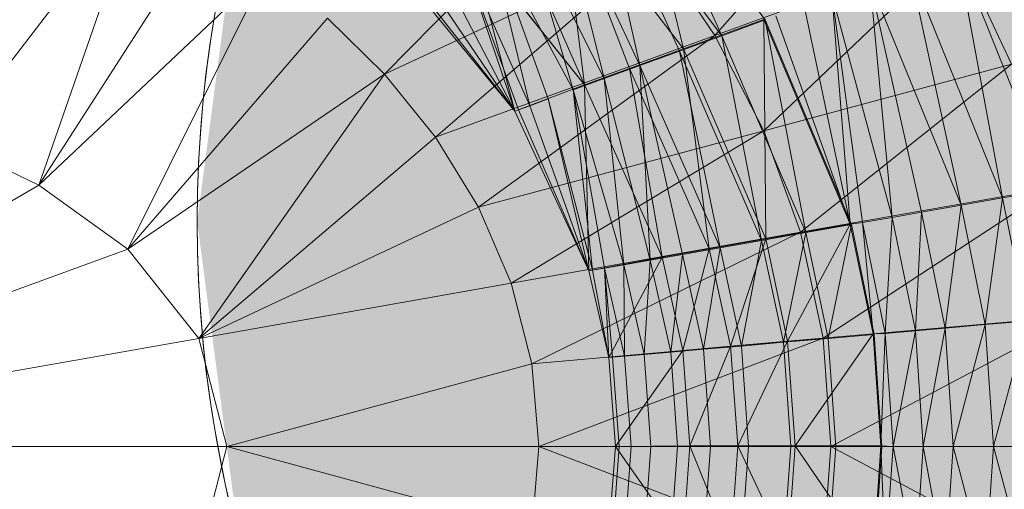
# Model space of a CAD drawing. Header units: metres. Extents: x 397.7 to 427.5, y 12.7 to 28.4.
# Tile 64 of 147: x 408.0989 to 408.1791, y 26.3077 to 26.3459. Entities that reach past the tile are written whole.
import ezdxf

# ---------------------------------------------------------------- set-up
doc = ezdxf.new("R2010")
doc.units = ezdxf.units.M
doc.layers.add('A-DETL-____-MBND', color=7, linetype='Continuous', lineweight=18)
doc.layers.add('A-DETL-GENF-OTLN', color=7, linetype='Continuous', lineweight=18)

# ---------------------------------------------------------------- blocks, each defined once
blk = doc.blocks.new('Family - Inodor P3-156643-06_ENLLUMENAT_P3')
at = {"layer": 'A-DETL-____-MBND', "color": 253, "true_color": 0xaaaaaa}
for p, q in [((0.602809, 0.233348), (0.617039, 0.249384)), ((0.600262, 0.232256), (0.596298, 0.248891)), ((0.600262, 0.232256), (0.596298, 0.248891)), ((0.603385, 0.233331), (0.596408, 0.248887)), ((0.606929, 0.23462), (0.596408, 0.248887)), ((0.603385, 0.233331), (0.596408, 0.248887)), ((0.575915, 0.230208), (0.592466, 0.246977)), ((0.603385, 0.233331), (0.593141, 0.247002)), ((0.596724, 0.230906), (0.593141, 0.247002)), ((0.603385, 0.233331), (0.593141, 0.247002)), ((0.599948, 0.23208), (0.593141, 0.247002)), ((0.599948, 0.23208), (0.593141, 0.247002)), ((0.596724, 0.230906), (0.593141, 0.247002)), ((0.600262, 0.232256), (0.590253, 0.2454)), ((0.592213, 0.229326), (0.590253, 0.2454)), ((0.600262, 0.232256), (0.590253, 0.2454)), ((0.595871, 0.230658), (0.590253, 0.2454)), ((0.595871, 0.230658), (0.590253, 0.2454)), ((0.592213, 0.229326), (0.590253, 0.2454)), ((0.556071, 0.245033), (0.540476, 0.224688)), ((0.54779, 0.221183), (0.556071, 0.245033)), ((0.596724, 0.230906), (0.589974, 0.245173)), ((0.593809, 0.229846), (0.589974, 0.245173)), ((0.596724, 0.230906), (0.589974, 0.245173)), ((0.593809, 0.229846), (0.589974, 0.245173)), ((0.592213, 0.229326), (0.586207, 0.243065)), ((0.592213, 0.229326), (0.586207, 0.243065)), ((0.593809, 0.229846), (0.587003, 0.243457)), ((0.591295, 0.228927), (0.587003, 0.243457)), ((0.593809, 0.229846), (0.587003, 0.243457)), ((0.591295, 0.228927), (0.587003, 0.243457)), ((0.561262, 0.24213), (0.54779, 0.221183)), ((0.591295, 0.228927), (0.584317, 0.241907)), ((0.587749, 0.22764), (0.584317, 0.241907)), ((0.589253, 0.228187), (0.584317, 0.241907)), ((0.591295, 0.228927), (0.584317, 0.241907)), ((0.589253, 0.228187), (0.584317, 0.241907)), ((0.587749, 0.22764), (0.584317, 0.241907)), ((0.587749, 0.22764), (0.581998, 0.240568)), ((0.586534, 0.227198), (0.581998, 0.240568)), ((0.587749, 0.22764), (0.581998, 0.240568)), ((0.586829, 0.227305), (0.581998, 0.240568)), ((0.586829, 0.227305), (0.581998, 0.240568)), ((0.586534, 0.227198), (0.581998, 0.240568)), ((0.586534, 0.227198), (0.582835, 0.241118)), ((0.592213, 0.229326), (0.582835, 0.241118)), ((0.586534, 0.227198), (0.582835, 0.241118)), ((0.582835, 0.241118), (0.592213, 0.229326)), ((0.592213, 0.229326), (0.582835, 0.241118)), ((0.622507, 0.240517), (0.602809, 0.233348)), ((0.622507, 0.240517), (0.606799, 0.225597)), ((0.626974, 0.231003), (0.622507, 0.240517)), ((0.597976, 0.240495), (0.575915, 0.230208)), ((0.580066, 0.22507), (0.597976, 0.240495)), ((0.602809, 0.233348), (0.597976, 0.240495)), ((0.626254, 0.220145), (0.622518, 0.240294)), ((0.630288, 0.220851), (0.622518, 0.240294)), ((0.626254, 0.220145), (0.622518, 0.240294)), ((0.586534, 0.227198), (0.580118, 0.239482)), ((0.586534, 0.227198), (0.580118, 0.239482)), ((0.56637, 0.238719), (0.54779, 0.221183)), ((0.555034, 0.215959), (0.56637, 0.238719)), ((0.586534, 0.227198), (0.577883, 0.238192)), ((0.586534, 0.227198), (0.577883, 0.238192)), ((0.586534, 0.227198), (0.578732, 0.238682)), ((0.586534, 0.227198), (0.578732, 0.238682)), ((0.626254, 0.220145), (0.618668, 0.238898)), ((0.622887, 0.219551), (0.618668, 0.238898)), ((0.626254, 0.220145), (0.618668, 0.238898)), ((0.622887, 0.219551), (0.618668, 0.238898)), ((0.577612, 0.238035), (0.586534, 0.227198)), ((0.586534, 0.227198), (0.577612, 0.238035)), ((0.577612, 0.238035), (0.586534, 0.227198)), ((0.586534, 0.227198), (0.577612, 0.238035)), ((0.622887, 0.219551), (0.615455, 0.237729)), ((0.617257, 0.218558), (0.615455, 0.237729)), ((0.622887, 0.219551), (0.615455, 0.237729)), ((0.619656, 0.218981), (0.615455, 0.237729)), ((0.619656, 0.218981), (0.615455, 0.237729)), ((0.617257, 0.218558), (0.615455, 0.237729)), ((0.617257, 0.218558), (0.612373, 0.236606)), ((0.613848, 0.218012), (0.612373, 0.236606)), ((0.617257, 0.218558), (0.612373, 0.236606)), ((0.614841, 0.218132), (0.612373, 0.236606)), ((0.614841, 0.218132), (0.612373, 0.236606)), ((0.613848, 0.218012), (0.612373, 0.236606)), ((0.613848, 0.218012), (0.610083, 0.235773)), ((0.613848, 0.218012), (0.610083, 0.235773)), ((0.613848, 0.218012), (0.607778, 0.234934)), ((0.613848, 0.218012), (0.607778, 0.234934)), ((0.571297, 0.234755), (0.555034, 0.215959)), ((0.575915, 0.230208), (0.571297, 0.234755)), ((0.606821, 0.234643), (0.600262, 0.232256)), ((0.600262, 0.232256), (0.606821, 0.234643)), ((0.606929, 0.23462), (0.603385, 0.233331)), ((0.603385, 0.233331), (0.606929, 0.23462)), ((0.613848, 0.218012), (0.606821, 0.234643)), ((0.606974, 0.2168), (0.606821, 0.234643)), ((0.613848, 0.218012), (0.606821, 0.234643)), ((0.606974, 0.2168), (0.606821, 0.234643)), ((0.610236, 0.217316), (0.606929, 0.23462)), ((0.61395, 0.217971), (0.606929, 0.23462)), ((0.610236, 0.217316), (0.606929, 0.23462)), ((0.602809, 0.233348), (0.580066, 0.22507)), ((0.583571, 0.219373), (0.602809, 0.233348)), ((0.603385, 0.233331), (0.599948, 0.23208)), ((0.599948, 0.23208), (0.603385, 0.233331)), ((0.606799, 0.225597), (0.602809, 0.233348)), ((0.610236, 0.217316), (0.603385, 0.233331)), ((0.606634, 0.216681), (0.603385, 0.233331)), ((0.610236, 0.217316), (0.603385, 0.233331)), ((0.606634, 0.216681), (0.603385, 0.233331)), ((0.600262, 0.232256), (0.595871, 0.230658)), ((0.595871, 0.230658), (0.600262, 0.232256)), ((0.599948, 0.23208), (0.596724, 0.230906)), ((0.596724, 0.230906), (0.599948, 0.23208)), ((0.606634, 0.216681), (0.599948, 0.23208)), ((0.603255, 0.216085), (0.599948, 0.23208)), ((0.606634, 0.216681), (0.599948, 0.23208)), ((0.603255, 0.216085), (0.599948, 0.23208)), ((0.606974, 0.2168), (0.600262, 0.232256)), ((0.602373, 0.215989), (0.600262, 0.232256)), ((0.606974, 0.2168), (0.600262, 0.232256)), ((0.602373, 0.215989), (0.600262, 0.232256)), ((0.596724, 0.230906), (0.593809, 0.229846)), ((0.593809, 0.229846), (0.596724, 0.230906)), ((0.603255, 0.216085), (0.596724, 0.230906)), ((0.597564, 0.215082), (0.596724, 0.230906)), ((0.603255, 0.216085), (0.596724, 0.230906)), ((0.600201, 0.215547), (0.596724, 0.230906)), ((0.600201, 0.215547), (0.596724, 0.230906)), ((0.597564, 0.215082), (0.596724, 0.230906)), ((0.626974, 0.231003), (0.606799, 0.225597)), ((0.626974, 0.231003), (0.609787, 0.217342)), ((0.575915, 0.230208), (0.555034, 0.215959)), ((0.560803, 0.208705), (0.575915, 0.230208)), ((0.580066, 0.22507), (0.575915, 0.230208)), ((0.595871, 0.230658), (0.592213, 0.229326)), ((0.592213, 0.229326), (0.595871, 0.230658)), ((0.602373, 0.215989), (0.595871, 0.230658)), ((0.598539, 0.215312), (0.595871, 0.230658)), ((0.602373, 0.215989), (0.595871, 0.230658)), ((0.598539, 0.215312), (0.595871, 0.230658)), ((0.592213, 0.229326), (0.586534, 0.227198)), ((0.586534, 0.227198), (0.592213, 0.229326)), ((0.593809, 0.229846), (0.591295, 0.228927)), ((0.591295, 0.228927), (0.593809, 0.229846)), ((0.592576, 0.214202), (0.592213, 0.229326)), ((0.598539, 0.215312), (0.592213, 0.229326)), ((0.592576, 0.214202), (0.592213, 0.229326)), ((0.598539, 0.215312), (0.592213, 0.229326)), ((0.598539, 0.215312), (0.592213, 0.229326)), ((0.597564, 0.215082), (0.593809, 0.229846)), ((0.595426, 0.214705), (0.593809, 0.229846)), ((0.597564, 0.215082), (0.593809, 0.229846)), ((0.595426, 0.214705), (0.593809, 0.229846)), ((0.592873, 0.214272), (0.591295, 0.228927)), ((0.595426, 0.214705), (0.591295, 0.228927)), ((0.595426, 0.214705), (0.591295, 0.228927)), ((0.59385, 0.214427), (0.591295, 0.228927)), ((0.59385, 0.214427), (0.591295, 0.228927)), ((0.592873, 0.214272), (0.591295, 0.228927)), ((0.589253, 0.228187), (0.587749, 0.22764)), ((0.587749, 0.22764), (0.589253, 0.228187)), ((0.592873, 0.214272), (0.589253, 0.228187)), ((0.592576, 0.214202), (0.589253, 0.228187)), ((0.592873, 0.214272), (0.589253, 0.228187)), ((0.592576, 0.214202), (0.589253, 0.228187)), ((0.586829, 0.227305), (0.586534, 0.227198)), ((0.586534, 0.227198), (0.586829, 0.227305)), ((0.592576, 0.214202), (0.586534, 0.227198)), ((0.592576, 0.214202), (0.586534, 0.227198)), ((0.586534, 0.227198), (0.592576, 0.214202)), ((0.592576, 0.214202), (0.586534, 0.227198)), ((0.587749, 0.22764), (0.586829, 0.227305)), ((0.586829, 0.227305), (0.587749, 0.22764)), ((0.592576, 0.214202), (0.586829, 0.227305)), ((0.592576, 0.214202), (0.586829, 0.227305)), ((0.592576, 0.214202), (0.587749, 0.22764)), ((0.592576, 0.214202), (0.587749, 0.22764)), ((0.606799, 0.225597), (0.583571, 0.219373)), ((0.606799, 0.225597), (0.586244, 0.213191)), ((0.609787, 0.217342), (0.606799, 0.225597)), ((0.54779, 0.221183), (0.540476, 0.224688)), ((0.580066, 0.22507), (0.560803, 0.208705)), ((0.583571, 0.219373), (0.580066, 0.22507)), ((0.54779, 0.221183), (0.510952, 0.199915)), ((0.555034, 0.215959), (0.54779, 0.221183)), ((0.630289, 0.220957), (0.609787, 0.217342)), ((0.630289, 0.220957), (0.61164, 0.208724)), ((0.630288, 0.220851), (0.626254, 0.220145)), ((0.626254, 0.220145), (0.630288, 0.220851)), ((0.626254, 0.220145), (0.622887, 0.219551)), ((0.622887, 0.219551), (0.626254, 0.220145)), ((0.624844, 0.209836), (0.626254, 0.220145)), ((0.624844, 0.209836), (0.626254, 0.220145)), ((0.62825, 0.210134), (0.626254, 0.220145)), ((0.62825, 0.210134), (0.626254, 0.220145)), ((0.583571, 0.219373), (0.560803, 0.208705)), ((0.586244, 0.213191), (0.583571, 0.219373)), ((0.619656, 0.218981), (0.617257, 0.218558)), ((0.617257, 0.218558), (0.619656, 0.218981)), ((0.619149, 0.209337), (0.619656, 0.218981)), ((0.619149, 0.209337), (0.619656, 0.218981)), ((0.622887, 0.219551), (0.619656, 0.218981)), ((0.619656, 0.218981), (0.622887, 0.219551)), ((0.621576, 0.20955), (0.619656, 0.218981)), ((0.621576, 0.20955), (0.619656, 0.218981)), ((0.621576, 0.20955), (0.622887, 0.219551)), ((0.621576, 0.20955), (0.622887, 0.219551)), ((0.624844, 0.209836), (0.622887, 0.219551)), ((0.624844, 0.209836), (0.622887, 0.219551)), ((0.614841, 0.218132), (0.613848, 0.218012)), ((0.613848, 0.218012), (0.614841, 0.218132)), ((0.617257, 0.218558), (0.614841, 0.218132)), ((0.614841, 0.218132), (0.617257, 0.218558)), ((0.616705, 0.209123), (0.614841, 0.218132)), ((0.615705, 0.20909), (0.614841, 0.218132)), ((0.616705, 0.209123), (0.614841, 0.218132)), ((0.615705, 0.20909), (0.614841, 0.218132)), ((0.616705, 0.209123), (0.617257, 0.218558)), ((0.616705, 0.209123), (0.617257, 0.218558)), ((0.619149, 0.209337), (0.617257, 0.218558)), ((0.619149, 0.209337), (0.617257, 0.218558)), ((0.609787, 0.217342), (0.586244, 0.213191)), ((0.609787, 0.217342), (0.587924, 0.206649)), ((0.610236, 0.217316), (0.606634, 0.216681)), ((0.606634, 0.216681), (0.610236, 0.217316)), ((0.613848, 0.218012), (0.606974, 0.2168)), ((0.606974, 0.2168), (0.613848, 0.218012)), ((0.6084, 0.208393), (0.610236, 0.217316)), ((0.6084, 0.208393), (0.610236, 0.217316)), ((0.608752, 0.208482), (0.613848, 0.218012)), ((0.608752, 0.208482), (0.613848, 0.218012)), ((0.61164, 0.208724), (0.609787, 0.217342)), ((0.61395, 0.217971), (0.610236, 0.217316)), ((0.610236, 0.217316), (0.61395, 0.217971)), ((0.612046, 0.208712), (0.610236, 0.217316)), ((0.612046, 0.208712), (0.610236, 0.217316)), ((0.612046, 0.208712), (0.61395, 0.217971)), ((0.612046, 0.208712), (0.61395, 0.217971)), ((0.615705, 0.20909), (0.613848, 0.218012)), ((0.615705, 0.20909), (0.613848, 0.218012)), ((0.615804, 0.209041), (0.61395, 0.217971)), ((0.606974, 0.2168), (0.602373, 0.215989)), ((0.602373, 0.215989), (0.606974, 0.2168)), ((0.606634, 0.216681), (0.603255, 0.216085)), ((0.603255, 0.216085), (0.606634, 0.216681)), ((0.604097, 0.208075), (0.606974, 0.2168)), ((0.604097, 0.208075), (0.606974, 0.2168)), ((0.604985, 0.208094), (0.606634, 0.216681)), ((0.604985, 0.208094), (0.606634, 0.216681)), ((0.6084, 0.208393), (0.606634, 0.216681)), ((0.6084, 0.208393), (0.606634, 0.216681)), ((0.608752, 0.208482), (0.606974, 0.2168)), ((0.608752, 0.208482), (0.606974, 0.2168)), ((0.555034, 0.215959), (0.510952, 0.199915)), ((0.560803, 0.208705), (0.555034, 0.215959)), ((0.602373, 0.215989), (0.598539, 0.215312)), ((0.598539, 0.215312), (0.602373, 0.215989)), ((0.603255, 0.216085), (0.600201, 0.215547)), ((0.600201, 0.215547), (0.603255, 0.216085)), ((0.600219, 0.207735), (0.602373, 0.215989)), ((0.600219, 0.207735), (0.602373, 0.215989)), ((0.601895, 0.207824), (0.603255, 0.216085)), ((0.601895, 0.207824), (0.603255, 0.216085)), ((0.604097, 0.208075), (0.602373, 0.215989)), ((0.604097, 0.208075), (0.602373, 0.215989)), ((0.604985, 0.208094), (0.603255, 0.216085)), ((0.604985, 0.208094), (0.603255, 0.216085)), ((0.598539, 0.215312), (0.592576, 0.214202)), ((0.592576, 0.214202), (0.598539, 0.215312)), ((0.594182, 0.207149), (0.598539, 0.215312)), ((0.594182, 0.207149), (0.598539, 0.215312)), ((0.597564, 0.215082), (0.595426, 0.214705)), ((0.595426, 0.214705), (0.597564, 0.215082)), ((0.597065, 0.207401), (0.597564, 0.215082)), ((0.597065, 0.207401), (0.597564, 0.215082)), ((0.600201, 0.215547), (0.597564, 0.215082)), ((0.597564, 0.215082), (0.600201, 0.215547)), ((0.599228, 0.207591), (0.597564, 0.215082)), ((0.599228, 0.207591), (0.597564, 0.215082)), ((0.600219, 0.207735), (0.598539, 0.215312)), ((0.598539, 0.215312), (0.600219, 0.207735)), ((0.600219, 0.207735), (0.598539, 0.215312)), ((0.599228, 0.207591), (0.600201, 0.215547)), ((0.599228, 0.207591), (0.600201, 0.215547)), ((0.601895, 0.207824), (0.600201, 0.215547)), ((0.601895, 0.207824), (0.600201, 0.215547)), ((0.592873, 0.214272), (0.592576, 0.214202)), ((0.592576, 0.214202), (0.592873, 0.214272)), ((0.594182, 0.207149), (0.592576, 0.214202)), ((0.594182, 0.207149), (0.592576, 0.214202)), ((0.592576, 0.214202), (0.594182, 0.207149)), ((0.594182, 0.207149), (0.592576, 0.214202)), ((0.59385, 0.214427), (0.592873, 0.214272)), ((0.592873, 0.214272), (0.59385, 0.214427)), ((0.594182, 0.207149), (0.592873, 0.214272)), ((0.594182, 0.207149), (0.592873, 0.214272)), ((0.595426, 0.214705), (0.59385, 0.214427)), ((0.59385, 0.214427), (0.595426, 0.214705)), ((0.595471, 0.207262), (0.59385, 0.214427)), ((0.594182, 0.207149), (0.59385, 0.214427)), ((0.595471, 0.207262), (0.59385, 0.214427)), ((0.594495, 0.207177), (0.59385, 0.214427)), ((0.594495, 0.207177), (0.59385, 0.214427)), ((0.594182, 0.207149), (0.59385, 0.214427)), ((0.597065, 0.207401), (0.595426, 0.214705)), ((0.595471, 0.207262), (0.595426, 0.214705)), ((0.597065, 0.207401), (0.595426, 0.214705)), ((0.595471, 0.207262), (0.595426, 0.214705)), ((0.586244, 0.213191), (0.560803, 0.208705)), ((0.587924, 0.206649), (0.586244, 0.213191)), ((0.632332, 0.210534), (0.61164, 0.208724)), ((0.632332, 0.210534), (0.612268, 0.199915)), ((0.62825, 0.210134), (0.624844, 0.209836)), ((0.624844, 0.209836), (0.62825, 0.210134)), ((0.625508, 0.19992), (0.62825, 0.210134)), ((0.625508, 0.19992), (0.62825, 0.210134)), ((0.619149, 0.209337), (0.616705, 0.209123)), ((0.616705, 0.209123), (0.619149, 0.209337)), ((0.617337, 0.199919), (0.619149, 0.209337)), ((0.617337, 0.199919), (0.619149, 0.209337)), ((0.621576, 0.20955), (0.619149, 0.209337)), ((0.619149, 0.209337), (0.621576, 0.20955)), ((0.619791, 0.19992), (0.619149, 0.209337)), ((0.619791, 0.19992), (0.619149, 0.209337)), ((0.619791, 0.19992), (0.621576, 0.20955)), ((0.619791, 0.19992), (0.621576, 0.20955)), ((0.624844, 0.209836), (0.621576, 0.20955)), ((0.621576, 0.20955), (0.624844, 0.209836)), ((0.622227, 0.19992), (0.621576, 0.20955)), ((0.622227, 0.19992), (0.621576, 0.20955)), ((0.622227, 0.19992), (0.624844, 0.209836)), ((0.622227, 0.19992), (0.624844, 0.209836)), ((0.625508, 0.19992), (0.624844, 0.209836)), ((0.625508, 0.19992), (0.624844, 0.209836)), ((0.560803, 0.208705), (0.510952, 0.199915)), ((0.563081, 0.199915), (0.560803, 0.208705)), ((0.61164, 0.208724), (0.587924, 0.206649)), ((0.61164, 0.208724), (0.588497, 0.199915)), ((0.608752, 0.208482), (0.604097, 0.208075)), ((0.604097, 0.208075), (0.608752, 0.208482)), ((0.604687, 0.199974), (0.608752, 0.208482)), ((0.604687, 0.199974), (0.608752, 0.208482)), ((0.612046, 0.208712), (0.6084, 0.208393)), ((0.6084, 0.208393), (0.612046, 0.208712)), ((0.615705, 0.20909), (0.608752, 0.208482)), ((0.608752, 0.208482), (0.615705, 0.20909)), ((0.609359, 0.199974), (0.608752, 0.208482)), ((0.609359, 0.199974), (0.608752, 0.208482)), ((0.609359, 0.199974), (0.615705, 0.20909)), ((0.609359, 0.199974), (0.615705, 0.20909)), ((0.612268, 0.199915), (0.61164, 0.208724)), ((0.615804, 0.209041), (0.612046, 0.208712)), ((0.612046, 0.208712), (0.615804, 0.209041)), ((0.612665, 0.199918), (0.612046, 0.208712)), ((0.612665, 0.199918), (0.612046, 0.208712)), ((0.616705, 0.209123), (0.615705, 0.20909)), ((0.615705, 0.20909), (0.616705, 0.209123)), ((0.616339, 0.199974), (0.615705, 0.20909)), ((0.616339, 0.199974), (0.615705, 0.20909)), ((0.616433, 0.199915), (0.615804, 0.209041)), ((0.616339, 0.199974), (0.616705, 0.209123)), ((0.616339, 0.199974), (0.616705, 0.209123)), ((0.617337, 0.199919), (0.616705, 0.209123)), ((0.617337, 0.199919), (0.616705, 0.209123)), ((0.600219, 0.207735), (0.594182, 0.207149)), ((0.594182, 0.207149), (0.600219, 0.207735)), ((0.594729, 0.199916), (0.600219, 0.207735)), ((0.594729, 0.199916), (0.600219, 0.207735)), ((0.601895, 0.207824), (0.599228, 0.207591)), ((0.599228, 0.207591), (0.601895, 0.207824)), ((0.604097, 0.208075), (0.600219, 0.207735)), ((0.600219, 0.207735), (0.604097, 0.208075)), ((0.600794, 0.199974), (0.600219, 0.207735)), ((0.600219, 0.207735), (0.600794, 0.199974)), ((0.600794, 0.199974), (0.600219, 0.207735)), ((0.600794, 0.199974), (0.604097, 0.208075)), ((0.600794, 0.199974), (0.604097, 0.208075)), ((0.604985, 0.208094), (0.601895, 0.207824)), ((0.601895, 0.207824), (0.604985, 0.208094)), ((0.602472, 0.199915), (0.601895, 0.207824)), ((0.602472, 0.199915), (0.601895, 0.207824)), ((0.604687, 0.199974), (0.604097, 0.208075)), ((0.604687, 0.199974), (0.604097, 0.208075)), ((0.6084, 0.208393), (0.604985, 0.208094)), ((0.604985, 0.208094), (0.6084, 0.208393)), ((0.605575, 0.199916), (0.604985, 0.208094)), ((0.605575, 0.199916), (0.604985, 0.208094)), ((0.609011, 0.199916), (0.6084, 0.208393)), ((0.609011, 0.199916), (0.6084, 0.208393)), ((0.594495, 0.207177), (0.594182, 0.207149)), ((0.594182, 0.207149), (0.594495, 0.207177)), ((0.594729, 0.199916), (0.594182, 0.207149)), ((0.594729, 0.199916), (0.594182, 0.207149)), ((0.594182, 0.207149), (0.594729, 0.199915)), ((0.594729, 0.199915), (0.594182, 0.207149)), ((0.595471, 0.207262), (0.594495, 0.207177)), ((0.594495, 0.207177), (0.595471, 0.207262)), ((0.595043, 0.199915), (0.594495, 0.207177)), ((0.595043, 0.199915), (0.594495, 0.207177)), ((0.597065, 0.207401), (0.595471, 0.207262)), ((0.595471, 0.207262), (0.597065, 0.207401)), ((0.596023, 0.199914), (0.595471, 0.207262)), ((0.596023, 0.199914), (0.595471, 0.207262)), ((0.599228, 0.207591), (0.597065, 0.207401)), ((0.597065, 0.207401), (0.599228, 0.207591)), ((0.597624, 0.199916), (0.597065, 0.207401)), ((0.597624, 0.199916), (0.597065, 0.207401)), ((0.599795, 0.199915), (0.599228, 0.207591)), ((0.599795, 0.199915), (0.599228, 0.207591)), ((0.587924, 0.206649), (0.563081, 0.199915)), ((0.588497, 0.199915), (0.587924, 0.206649)), ((0.563081, 0.199915), (0.510952, 0.199915)), ((0.563081, 0.199915), (0.560803, 0.191125)), ((0.588497, 0.199915), (0.563081, 0.199915)), ((0.587924, 0.193181), (0.563081, 0.199915)), ((0.588497, 0.199915), (0.587924, 0.193181)), ((0.612268, 0.199915), (0.588497, 0.199915)), ((0.61164, 0.191106), (0.588497, 0.199915)), ((0.594182, 0.192698), (0.594729, 0.199916)), ((0.594182, 0.192698), (0.594729, 0.199916)), ((0.594729, 0.199915), (0.594182, 0.192699)), ((0.594182, 0.192699), (0.594729, 0.199915)), ((0.594494, 0.192668), (0.595043, 0.199915)), ((0.594494, 0.192668), (0.595043, 0.199915)), ((0.600794, 0.199974), (0.594729, 0.199916)), ((0.594729, 0.199916), (0.600794, 0.199974)), ((0.600219, 0.192111), (0.594729, 0.199916)), ((0.600219, 0.192111), (0.594729, 0.199916)), ((0.594729, 0.199915), (0.595043, 0.199915)), ((0.594729, 0.199915), (0.595043, 0.199915)), ((0.595043, 0.199915), (0.596023, 0.199914)), ((0.595043, 0.199915), (0.596023, 0.199914)), ((0.595471, 0.192583), (0.596023, 0.199914)), ((0.595471, 0.192583), (0.596023, 0.199914)), ((0.596023, 0.199914), (0.597624, 0.199916)), ((0.596023, 0.199914), (0.597624, 0.199916)), ((0.597062, 0.192441), (0.597624, 0.199916)), ((0.597062, 0.192441), (0.597624, 0.199916)), ((0.597624, 0.199916), (0.599795, 0.199915)), ((0.597624, 0.199916), (0.599795, 0.199915)), ((0.599227, 0.192249), (0.599795, 0.199915)), ((0.599227, 0.192249), (0.599795, 0.199915)), ((0.599795, 0.199915), (0.602472, 0.199915)), ((0.599795, 0.199915), (0.602472, 0.199915)), ((0.600219, 0.192111), (0.600794, 0.199974)), ((0.600794, 0.199974), (0.600219, 0.192111)), ((0.600219, 0.192111), (0.600794, 0.199974)), ((0.604687, 0.199974), (0.600794, 0.199974)), ((0.604687, 0.199974), (0.600794, 0.199974)), ((0.604097, 0.191772), (0.600794, 0.199974)), ((0.604097, 0.191772), (0.600794, 0.199974)), ((0.601894, 0.192012), (0.602472, 0.199915)), ((0.601894, 0.192012), (0.602472, 0.199915)), ((0.602472, 0.199915), (0.605575, 0.199916)), ((0.602472, 0.199915), (0.605575, 0.199916)), ((0.604687, 0.199974), (0.604097, 0.191772)), ((0.604097, 0.191772), (0.604687, 0.199974)), ((0.609359, 0.199974), (0.604687, 0.199974)), ((0.608752, 0.191365), (0.604687, 0.199974)), ((0.604687, 0.199974), (0.609359, 0.199974)), ((0.608752, 0.191365), (0.604687, 0.199974)), ((0.604985, 0.191753), (0.605575, 0.199916)), ((0.604985, 0.191753), (0.605575, 0.199916)), ((0.605575, 0.199916), (0.609011, 0.199916)), ((0.605575, 0.199916), (0.609011, 0.199916)), ((0.608399, 0.191456), (0.609011, 0.199916)), ((0.608399, 0.191456), (0.609011, 0.199916)), ((0.608752, 0.191365), (0.609359, 0.199974)), ((0.608752, 0.191365), (0.609359, 0.199974)), ((0.609011, 0.199916), (0.612665, 0.199918)), ((0.609011, 0.199916), (0.612665, 0.199918)), ((0.616339, 0.199974), (0.609359, 0.199974)), ((0.616339, 0.199974), (0.609359, 0.199974)), ((0.615705, 0.190757), (0.609359, 0.199974)), ((0.615705, 0.190757), (0.609359, 0.199974)), ((0.612268, 0.199915), (0.61164, 0.191106)), ((0.612041, 0.191122), (0.612665, 0.199918)), ((0.612041, 0.191122), (0.612665, 0.199918)), ((0.633022, 0.199915), (0.612268, 0.199915)), ((0.632332, 0.189295), (0.612268, 0.199915)), ((0.612665, 0.199918), (0.616433, 0.199915)), ((0.612665, 0.199918), (0.616433, 0.199915)), ((0.616339, 0.199974), (0.615705, 0.190757)), ((0.615705, 0.190757), (0.616339, 0.199974)), ((0.615799, 0.190776), (0.616433, 0.199915)), ((0.617337, 0.199919), (0.616339, 0.199974)), ((0.617337, 0.199919), (0.616339, 0.199974)), ((0.616705, 0.190724), (0.616339, 0.199974)), ((0.616705, 0.190724), (0.616339, 0.199974)), ((0.617337, 0.199919), (0.616705, 0.190724)), ((0.616705, 0.190724), (0.617337, 0.199919)), ((0.619791, 0.19992), (0.617337, 0.199919)), ((0.617337, 0.199919), (0.619791, 0.19992)), ((0.619149, 0.190509), (0.617337, 0.199919)), ((0.619149, 0.190509), (0.617337, 0.199919)), ((0.619149, 0.190509), (0.619791, 0.19992)), ((0.619149, 0.190509), (0.619791, 0.19992)), ((0.622227, 0.19992), (0.619791, 0.19992)), ((0.621576, 0.190297), (0.619791, 0.19992)), ((0.619791, 0.19992), (0.622227, 0.19992)), ((0.621576, 0.190297), (0.619791, 0.19992)), ((0.621576, 0.190297), (0.622227, 0.19992)), ((0.621576, 0.190297), (0.622227, 0.19992)), ((0.625508, 0.19992), (0.622227, 0.19992)), ((0.624844, 0.190011), (0.622227, 0.19992)), ((0.622227, 0.19992), (0.625508, 0.19992)), ((0.624844, 0.190011), (0.622227, 0.19992)), ((0.624844, 0.190011), (0.625508, 0.19992)), ((0.624844, 0.190011), (0.625508, 0.19992)), ((0.628926, 0.19992), (0.625508, 0.19992)), ((0.62825, 0.189713), (0.625508, 0.19992)), ((0.625508, 0.19992), (0.628926, 0.19992)), ((0.62825, 0.189713), (0.625508, 0.19992))]:
    blk.add_line(p, q, dxfattribs=at)
blk = doc.blocks.new('LONDR55-XX_ZZ-ARQ-CAA-M3D-Londres55_ifc-1-06_ENLLUMENAT_P3')
at = {"layer": 'A-DETL-____-MBND', "color": 253, "lineweight": 18, "true_color": 0xaaaaaa}
blk.add_blockref('Family - Inodor P3-156643-06_ENLLUMENAT_P3', (407.552683, 26.111264), dxfattribs=at)
blk = doc.blocks.new('ZYR_06_02_02 Down Superficie - L 01-834878-06_ENLLUMENAT_P3')
at = {"layer": 'A-DETL-GENF-OTLN', "true_color": 0x00c400}
blk.add_hatch(color=92, dxfattribs=at).paths.add_polyline_path([(-0.070711, -0.070711), (0, 0), (-0.070711, 0.070711), (-0.086603, 0.05), (-0.096593, 0.025882), (-0.1, 0), (-0.096593, -0.025882), (-0.086603, -0.05)])
at = {"layer": 'A-DETL-GENF-OTLN', "color": 92, "true_color": 0x00c400}
blk.add_circle((0, 0), 0.1, dxfattribs=at)
blk.add_arc((0, 0), 0.1, 135, 225, dxfattribs=at)

msp = doc.modelspace()

# ---------------------------------------------------------------- block references
at = {"lineweight": 5}
msp.add_blockref('LONDR55-XX_ZZ-ARQ-CAA-M3D-Londres55_ifc-1-06_ENLLUMENAT_P3', (0, 0), dxfattribs=at)
at = {"layer": 'A-DETL-GENF-OTLN', "color": 92, "true_color": 0x00c400}
msp.add_blockref('ZYR_06_02_02 Down Superficie - L 01-834878-06_ENLLUMENAT_P3', (408.213357, 26.32946), dxfattribs=at)

doc.saveas('drawing.dxf')
